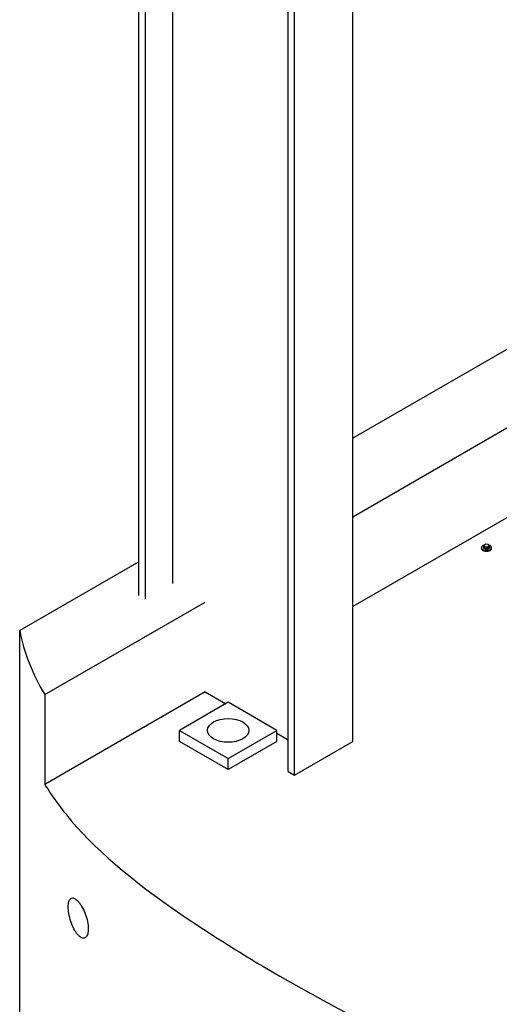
# Model space of a CAD drawing. Header units: millimetres. Extents: x 2241524 to 2686701, y -1965833 to -1461615.
# Tile 53 of 143: x 2339114 to 2339308, y -1955590 to -1955192. Entities that reach past the tile are written whole.
import ezdxf

# ---------------------------------------------------------------- set-up
doc = ezdxf.new("R2010")
doc.units = ezdxf.units.MM
doc.header["$LTSCALE"] = 100
doc.layers.add('CA_PODLAHA OBRYS', color=12, linetype='Continuous', lineweight=25)

msp = doc.modelspace()

# ---------------------------------------------------------------- linework, layer by layer
at = {"layer": 'CA_PODLAHA OBRYS'}
for p, q in [((2339162.49437, -1955424.62829), (2339162.49437, -1954832.05384)), ((2339165.0871, -1955426.1252), (2339165.0871, -1954834.04884)), ((2339176.20439, -1955419.70663), (2339176.20439, -1954842.15144)), ((2339248.91853, -1955483.59749), (2339248.91853, -1954847.18376)), ((2339225.34831, -1955497.20576), (2339225.34831, -1954860.79204)), ((2339222.75558, -1955495.70885), (2339222.75558, -1954862.28895)), ((2339637.04159, -1955136.96102), (2339248.91853, -1955361.04397)), ((2339248.91853, -1955392.79662), (2339652.68663, -1955159.68099)), ((2339652.68663, -1955195.96973), (2339248.91853, -1955429.08535)), ((2339300.9312, -1955405.53505), (2339300.9312, -1955405.26288)), ((2339301.76453, -1955405.08144), (2339301.76453, -1955405.26288)), ((2339302.7377, -1955403.81904), (2339302.05729, -1955404.21187)), ((2339302.05729, -1955404.21187), (2339302.30634, -1955404.7485)), ((2339302.05729, -1955404.93765), (2339302.05729, -1955404.21187)), ((2339302.30634, -1955405.47427), (2339302.05729, -1955404.93765)), ((2339302.30634, -1955404.7485), (2339303.2358, -1955404.89229)), ((2339302.30634, -1955405.47427), (2339302.30634, -1955404.7485)), ((2339303.2358, -1955405.61806), (2339302.30634, -1955405.47427)), ((2339303.66717, -1955403.96283), (2339302.7377, -1955403.81904)), ((2339303.2358, -1955404.89229), (2339303.91622, -1955404.49945)), ((2339303.2358, -1955405.61806), (2339303.2358, -1955404.89229)), ((2339303.91622, -1955405.22523), (2339303.2358, -1955405.61806)), ((2339303.91622, -1955404.49945), (2339303.66717, -1955403.96283)), ((2339303.91622, -1955405.22523), (2339303.91622, -1955404.49945)), ((2339304.20898, -1955405.08144), (2339304.20898, -1955405.26288)), ((2339305.04231, -1955405.53505), (2339305.04231, -1955405.26288)), ((2339162.49437, -1955410.94098), (2339114.29644, -1955438.76807)), ((2339124.45796, -1955464.65396), (2339189.2567, -1955427.24239)), ((2339114.29644, -1955974.02694), (2339114.29644, -1955438.76807)), ((2339189.2567, -1955463.53113), (2339124.45796, -1955500.9427)), ((2339124.45796, -1955464.65396), (2339124.45796, -1955500.9427)), ((2339189.2567, -1955463.53113), (2339197.58485, -1955468.33938)), ((2339198.57065, -1955467.77023), (2339178.9288, -1955479.11046)), ((2339218.21251, -1955479.11046), (2339198.57065, -1955467.77023)), ((2339178.9288, -1955479.11046), (2339198.57065, -1955490.45069)), ((2339178.9288, -1955483.64655), (2339178.9288, -1955479.11046)), ((2339198.57065, -1955490.45069), (2339218.21251, -1955479.11046)), ((2339218.21251, -1955483.64655), (2339218.21251, -1955479.11046)), ((2339218.21251, -1955480.24877), (2339222.75558, -1955482.87171)), ((2339198.57065, -1955494.98678), (2339178.9288, -1955483.64655)), ((2339218.21251, -1955483.64655), (2339198.57065, -1955494.98678)), ((2339225.34831, -1955497.20576), (2339248.91853, -1955483.59749)), ((2339198.57065, -1955494.98678), (2339198.57065, -1955490.45069)), ((2339222.75558, -1955495.70885), (2339225.34831, -1955497.20576))]:
    msp.add_line(p, q, dxfattribs=at)
for centre, major_axis, start_param, end_param in [((2339302.98675, -1955405.26288), (-2.05556, 0), -1.115695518, 4.326609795), ((2339302.98675, -1955405.53505), (-2.05556, 0), 0, 3.141592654), ((2339302.98675, -1955405.08144), (-1.22222, 0), -0.706760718, 3.848353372), ((2339302.98675, -1955405.26288), (-1.22222, 0), 0.000000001, 3.141592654)]:
    msp.add_ellipse(centre, major_axis=major_axis, ratio=0.577350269, start_param=start_param, end_param=end_param, dxfattribs=at)
msp.add_ellipse((2339198.57065, -1955479.11046), major_axis=(8.33333, 0), ratio=0.577350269, dxfattribs=at)
msp.add_open_spline([(2339114.29644, -1955438.76807), (2339116.02215, -1955447.62847), (2339119.38527, -1955456.22382), (2339124.45796, -1955464.65396)], degree=3, dxfattribs=at)
for points, knots in [([(2339124.45796, -1955500.9427), (2339127.44946, -1955505.91419), (2339131.01915, -1955510.80127), (2339146.78778, -1955529.20625), (2339162.78336, -1955542.20866), (2339194.43307, -1955563.49897), (2339207.15553, -1955571.36305), (2339242.21719, -1955591.61757), (2339266.93843, -1955604.17654), (2339307.64974, -1955621.68475), (2339323.65149, -1955627.89358), (2339372.00822, -1955643.88025), (2339397.7674, -1955648.87762), (2339440.2246, -1955653.45275), (2339461.98391, -1955653.45415), (2339509.22706, -1955647.56131), (2339534.55474, -1955641.62487), (2339611.14015, -1955616.07824), (2339664.96464, -1955590.76287), (2339736.67906, -1955552.88052), (2339745.15473, -1955548.34867), (2339753.66099, -1955543.75642)], [42.240595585, 42.240595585, 42.240595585, 42.240595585, 67.371062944, 67.371062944, 137.934594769, 137.934594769, 176.914561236, 176.914561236, 248.771715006, 248.771715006, 291.135490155, 291.135490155, 374.130530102, 374.130530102, 459.266715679, 459.266715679, 545.326602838, 545.326602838, 692.786775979, 692.786775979, 712.256169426, 712.256169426, 712.256169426, 712.256169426]), ([(2340679.45278, -1955534.2944), (2340661.13926, -1955544.01346), (2340642.71639, -1955553.7931), (2340554.70582, -1955600.54643), (2340484.54877, -1955637.91472), (2340357.87918, -1955706.01452), (2340301.0051, -1955736.82885), (2340202.07749, -1955791.08427), (2340161.19426, -1955813.70958), (2340092.19525, -1955852.25322), (2340065.46587, -1955867.27449), (2339995.25449, -1955906.91649), (2339955.06236, -1955929.78768), (2339833.85709, -1955998.65197), (2339761.62168, -1956039.50078), (2339629.3409, -1956107.1137), (2339570.74123, -1956131.9769), (2339491.65793, -1956149.67656), (2339468.09848, -1956152.04452), (2339427.64689, -1956151.51225), (2339407.51825, -1956149.49749), (2339369.02847, -1956141.18153), (2339354.06384, -1956136.92135), (2339302.1651, -1956119.75136), (2339261.11691, -1956101.25748), (2339211.44431, -1956072.869), (2339200.59002, -1956066.27236), (2339171.1545, -1956047.19317), (2339155.9174, -1956035.64312), (2339136.78596, -1956016.97684), (2339130.47055, -1956009.48987), (2339119.84703, -1955992.63586), (2339116.13932, -1955983.48895), (2339114.29644, -1955974.02694)], [1751.659828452, 1751.659828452, 1751.659828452, 1751.659828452, 1774.626213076, 1774.626213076, 1860.678061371, 1860.678061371, 1931.82626704, 1931.82626704, 1984.182366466, 1984.182366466, 2018.414172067, 2018.414172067, 2072.397569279, 2072.397569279, 2206.891638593, 2206.891638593, 2359.69185487, 2359.69185487, 2435.76118653, 2435.76118653, 2497.229209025, 2497.229209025, 2537.951656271, 2537.951656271, 2646.332426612, 2646.332426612, 2676.616466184, 2676.616466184, 2735.95510942, 2735.95510942, 2773.492166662, 2773.492166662, 2816.077074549, 2816.077074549, 2816.077074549, 2816.077074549]), ([(2339135.60415, -1955546.82881), (2339135.24098, -1955546.84113), (2339134.92251, -1955547.00592), (2339134.39621, -1955547.6509), (2339134.19542, -1955548.13342), (2339133.94288, -1955549.39425), (2339133.89686, -1955550.16365), (2339133.97482, -1955551.94006), (2339134.10602, -1955552.93265), (2339134.54375, -1955555.01688), (2339134.8521, -1955556.08609), (2339135.61941, -1955558.16134), (2339136.07778, -1955559.14452), (2339136.80477, -1955560.38482), (2339137.04017, -1955560.74453), (2339137.44054, -1955561.28854), (2339137.60269, -1955561.49111), (2339137.78388, -1955561.69793), (2339137.80197, -1955561.71835), (2339137.82901, -1955561.74857), (2339137.83796, -1955561.75852), (2339137.85585, -1955561.77831), (2339137.86479, -1955561.78814), (2339138.03107, -1955561.97009), (2339138.18891, -1955562.12664), (2339138.56584, -1955562.4617), (2339138.78419, -1955562.62433), (2339139.45774, -1955563.02617), (2339139.89706, -1955563.14105), (2339140.67223, -1955563.03535), (2339141.00665, -1955562.83159), (2339141.56236, -1955562.11406), (2339141.77396, -1955561.59548), (2339142.03229, -1955560.2665), (2339142.06899, -1955559.45914), (2339141.94413, -1955557.62766), (2339141.77532, -1955556.61731), (2339141.25035, -1955554.54287), (2339140.89761, -1955553.50157), (2339140.07229, -1955551.54752), (2339139.60913, -1955550.65095), (2339138.89055, -1955549.50059), (2339138.65594, -1955549.15948), (2339138.27453, -1955548.65831), (2339138.12892, -1955548.47938), (2339137.94682, -1955548.27099), (2339137.91011, -1955548.22977), (2339137.8645, -1955548.17951), (2339137.85556, -1955548.16971), (2339137.6889, -1955547.98787), (2339137.53192, -1955547.83112), (2339137.15864, -1955547.4934), (2339136.9442, -1955547.32833), (2339136.33052, -1955546.94287), (2339135.94891, -1955546.81711), (2339135.60415, -1955546.82881)], [0, 0, 0, 0, 2.616832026, 2.616832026, 5.296304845, 5.296304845, 8.02654534, 8.02654534, 10.888345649, 10.888345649, 13.86656705, 13.86656705, 16.974364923, 16.974364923, 18.393932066, 18.393932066, 19.341733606, 19.341733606, 19.446743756, 19.446743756, 19.498672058, 19.498672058, 19.550523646, 19.550523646, 20.462876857, 20.462876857, 21.733376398, 21.733376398, 24.442425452, 24.442425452, 27.018881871, 27.018881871, 29.690239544, 29.690239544, 32.471595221, 32.471595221, 35.375174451, 35.375174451, 38.320932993, 38.320932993, 41.226220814, 41.226220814, 42.595293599, 42.595293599, 43.437046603, 43.437046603, 43.649739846, 43.649739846, 43.701588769, 43.701588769, 44.616661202, 44.616661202, 45.899177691, 45.899177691, 48.383406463, 48.383406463, 48.383406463, 48.383406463])]:
    msp.add_open_spline(points, degree=3, knots=knots, dxfattribs=at)

doc.saveas('drawing.dxf')
